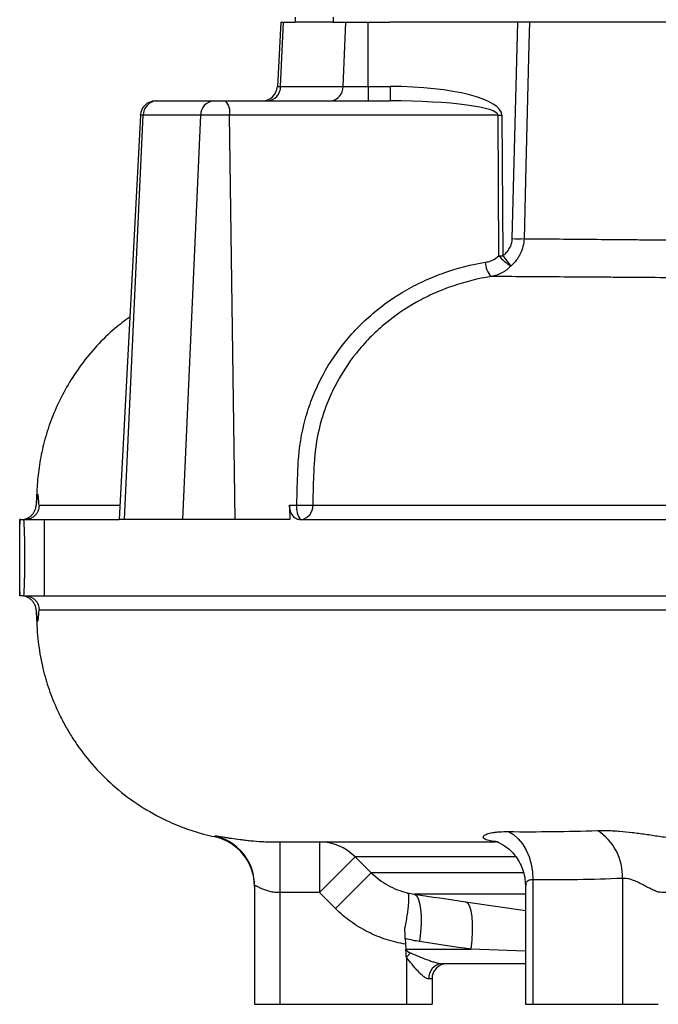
# Model space of a CAD drawing. Header units: millimetres. Extents: x 1836 to 4073, y 1425 to 4760.
# Tile 1 of 17: x 1836 to 2088, y 1749 to 2137. Entities that reach past the tile are written whole.
import ezdxf

# ---------------------------------------------------------------- set-up
doc = ezdxf.new("R2010")
doc.units = ezdxf.units.MM
doc.header["$LTSCALE"] = 2

msp = doc.modelspace()

# ---------------------------------------------------------------- linework, layer by layer
at = {"color": 7, "linetype": 'Continuous', "lineweight": 25}
for p, q in [((1944.6, 2138.44), (1944.6, 2136.44)), ((1959.6, 2138.44), (1959.6, 2136.44)), ((1938.95, 2136.44), (1937.62, 2111.12)), ((1938.91, 2111.12), (1940.09, 2136.44)), ((1938.95, 2136.44), (1940.09, 2136.44)), ((1940.09, 2136.44), (1944.6, 2136.44)), ((1959.46, 2136.44), (1944.6, 2136.44)), ((1959.46, 2136.44), (1964.67, 2136.44)), ((1963.56, 2111.12), (1964.67, 2136.44)), ((1964.67, 2136.44), (1973.45, 2136.44)), ((1973.45, 2111.12), (1973.45, 2136.44)), ((1973.45, 2136.44), (1981.96, 2136.44)), ((2118.64, 2136.44), (1981.96, 2136.44)), ((2030.26, 2051.14), (2032.38, 2136.44)), ((1938.91, 2111.12), (1963.56, 2111.12)), ((1963.56, 2111.12), (1973.45, 2111.12)), ((1973.45, 2111.12), (1973.45, 2105.44)), ((1973.45, 2111.12), (1982.1, 2111.12)), ((1982.1, 2111.12), (1982.1, 2105.44)), ((1889.59, 2105.44), (1890.08, 2105.44)), ((1890.08, 2105.44), (1912.49, 2105.44)), ((1912.49, 2105.44), (1917.24, 2105.44)), ((1917.24, 2105.44), (1982.1, 2105.44)), ((1883.6, 2099.75), (1875.25, 1940.44)), ((1877.37, 1940.44), (1884.77, 2099.75)), ((1907.43, 2099.75), (1884.77, 2099.75)), ((1900.38, 1940.44), (1907.43, 2099.75)), ((1918.79, 2099.75), (1907.43, 2099.75)), ((1920.95, 1940.44), (1918.79, 2099.75)), ((2024.63, 2099.75), (1918.79, 2099.75)), ((2025.01, 2044.44), (2024.63, 2099.75)), ((2026.18, 2099.75), (2026.56, 2044.44)), ((1842.7, 1946.17), (1842.69, 1946.17)), ((1942.38, 1946.12), (1945.33, 1946.12)), ((1836.03, 1940.44), (1836.03, 1938.63)), ((1836.51, 1940.44), (1836.03, 1940.44)), ((1836.03, 1940.44), (1836.03, 1940.44)), ((1837.58, 1940.44), (1845.65, 1940.44)), ((1845.65, 1940.44), (1845.65, 1910.44)), ((1845.65, 1940.44), (1875.25, 1940.44)), ((1877.37, 1940.44), (1875.25, 1940.44)), ((1900.38, 1940.44), (1877.37, 1940.44)), ((1920.95, 1940.44), (1900.38, 1940.44)), ((1942.58, 1940.44), (1920.95, 1940.44)), ((1946.38, 1940.44), (2354.08, 1940.44)), ((1836.03, 1912.04), (1836.03, 1910.44)), ((1836.51, 1910.44), (1836.03, 1910.44)), ((1836.03, 1910.44), (1836.03, 1910.44)), ((1837.58, 1910.44), (1845.65, 1910.44)), ((1845.65, 1910.44), (2354.08, 1910.44)), ((1842.51, 1904.71), (1842.53, 1904.71)), ((1912.9, 1815.52), (1912.92, 1815.54)), ((1938.6, 1813.44), (1940.44, 1813.44)), ((1938.6, 1813.44), (1938.6, 1793.44)), ((1954.22, 1813.44), (1954.22, 1793.44)), ((1968.24, 1807.58), (1954.22, 1793.44)), ((1968.24, 1807.58), (1974.6, 1801.27)), ((1974.6, 1801.27), (1960.59, 1787.13)), ((2038.33, 1798.5), (2038.33, 1749.44)), ((2073.69, 1799.04), (2073.69, 1749.44)), ((1928.6, 1796.29), (1928.6, 1749.44)), ((1954.22, 1793.44), (1938.6, 1793.44)), ((1938.6, 1793.44), (1938.6, 1749.44)), ((1960.59, 1787.13), (1954.22, 1793.44)), ((2035.4, 1796.26), (2035.4, 1749.44)), ((1988.08, 1775.31), (1988.3, 1771.12)), ((1988.3, 1771.12), (2013.93, 1771.12)), ((1988.31, 1770.98), (1988.3, 1771.12)), ((1988.6, 1767.97), (1990.09, 1769.71)), ((1988.6, 1767.97), (1988.6, 1749.44)), ((2035.4, 1765.44), (2002.55, 1765.44)), ((1998.6, 1759.44), (1997.32, 1759.44)), ((1998.6, 1759.44), (1998.6, 1749.44)), ((1928.6, 1749.44), (1938.6, 1749.44)), ((1938.6, 1749.44), (1988.6, 1749.44)), ((1988.6, 1749.44), (1998.6, 1749.44)), ((2035.4, 1749.44), (2038.33, 1749.44)), ((2038.33, 1749.44), (2073.69, 1749.44)), ((2073.69, 1749.44), (2087.83, 1749.44))]:
    msp.add_line(p, q, dxfattribs=at)
at = {"color": 8, "linetype": 'Continuous', "lineweight": 25}
for p, q in [((1937.62, 2111.12), (1938.91, 2111.12)), ((1884.77, 2099.75), (1883.6, 2099.75)), ((1842.69, 1946.17), (1842.55, 1946.17)), ((2034.54, 1801.27), (1974.6, 1801.27)), ((2035.4, 1792.86), (1991.66, 1792.86)), ((2011.84, 1789.83), (2035.4, 1786.35)), ((2035.4, 1770.39), (2013.93, 1771.12))]:
    msp.add_line(p, q, dxfattribs=at)
at = {"color": 7, "linetype": 'Continuous', "lineweight": 25, "flags": 128}
for points in [[(2037.03, 2136.44), (2036.81, 2127.77), (2035.61, 2079.85), (2034.89, 2051.14)], [(2028.72, 1817.5), (2030.75, 1816.29), (2032.63, 1814.64), (2034.29, 1812.61), (2035.71, 1810.22), (2036.85, 1807.55), (2037.68, 1804.66), (2038.17, 1801.62), (2038.33, 1798.5)], [(1991.66, 1792.86), (1992.48, 1792.31), (1993.18, 1791.13), (1993.73, 1789.35), (1994.1, 1787.04), (1994.29, 1784.26), (1994.29, 1781.12), (1994.1, 1777.71), (1993.73, 1774.15)], [(2011.84, 1789.83), (2012.67, 1789.27), (2013.36, 1788.09), (2013.91, 1786.31), (2014.28, 1783.99), (2014.47, 1781.22), (2014.48, 1778.08), (2014.3, 1774.68), (2013.93, 1771.12)]]:
    msp.add_lwpolyline(points, dxfattribs=at)
at = {"color": 7, "linetype": 'Continuous', "lineweight": 25}
for centre, radius, start, end in [((1931.63, 2111.44), 6, 270, 357), ((1933.25, 2111.09), 5.66, 273.2773, 0.3498), ((1958.04, 2110.94), 5.52, 275.1135, 1.924), ((1889.59, 2099.44), 6, 90, 177), ((1890.42, 2099.8), 5.65, 93.4286, 180.4869), ((1912.96, 2099.92), 5.54, 94.9168, 181.7642), ((1912.21, 2101.01), 6.7, 349.1593, 41.3521), ((2025.4, 2210.92), 111.17, 269.6004, 270.3996), ((2032.58, 2130.41), 79.29, 268.3273, 271.6727), ((2027.98, 2042.03), 8.36, 181.3469, 223.8539), ((2037.88, 2054.78), 16.51, 218.7802, 240.5191), ((2025.78, 2155.6), 111.17, 269.6004, 270.3996), ((2105.84, 2103.98), 99.15, 216.9069, 219.8797), ((1951.91, 1944.86), 6.7, 169.1593, 221.3521), ((1947.92, 2026.21), 80.12, 268.1464, 272.618), ((1946.19, 1945.8), 5.4, 277.3505, 3.8972), ((2052.48, 1799.96), 21.22, 357.5137, 57.7796), ((1908.6, 1795.94), 20, 359.9517, 77.6304), ((1954.21, 1793.7), 19.73, 44.6814, 89.9551), ((1908.61, 1796.29), 19.99, 0.0004, 32.2997), ((2002.96, 1759.8), 5.65, 94.1927, 183.6537), ((2004.6, 1759.44), 6, 90, 180)]:
    msp.add_arc(centre, radius, start, end, dxfattribs=at)
at = {"color": 8, "linetype": 'Continuous', "lineweight": 25}
msp.add_arc((1908.6, 1796.29), 20, 32.3006, 76.8569, dxfattribs=at)
at = {"color": 7, "linetype": 'Continuous', "lineweight": 25}
for centre, major_axis, ratio, start_param, end_param in [((1979.75, 2099.12), (46.42, 0.65), 0.25811, 6.281352, 7.799789), ((1979.75, 2099.44), (44.87, 0.32), 0.133521, 6.282266, 7.800702), ((2346.6, 5681.43), (-132.34, 9731.38), 0.050613, 1.964061, 1.964694), ((2032.99, 1771.44), (44.81, 0), 0.133894, 3.217654, 3.434373), ((2032.99, 1771.44), (46.36, 0), 0.258819, 3.423774, 3.434373)]:
    msp.add_ellipse(centre, major_axis=major_axis, ratio=ratio, start_param=start_param, end_param=end_param, dxfattribs=at)
for points, knots in [([(2026.56, 2044.44), (2027.09, 2044.84), (2027.58, 2045.28), (2028.47, 2046.27), (2028.86, 2046.8), (2029.52, 2047.95), (2029.78, 2048.56), (2030.15, 2049.83), (2030.25, 2050.48), (2030.26, 2051.14)], [0, 0, 0, 0, 0.25, 0.25, 0.5, 0.5, 0.75, 0.75, 1, 1, 1, 1]), ([(2034.89, 2051.14), (2034.86, 2050.11), (2034.72, 2049.1), (2034.23, 2047.11), (2033.87, 2046.14), (2033.2, 2044.77), (2032.96, 2044.32), (2032.43, 2043.46), (2032.13, 2043.03), (2031.21, 2041.82), (2030.51, 2041.08), (2029.75, 2040.4)], [0, 0, 0, 0, 0.25, 0.25, 0.5, 0.5, 0.625, 0.625, 0.75, 0.75, 1, 1, 1, 1]), ([(2034.89, 2051.14), (2042.94, 2051.07), (2051.43, 2051), (2064.85, 2050.88), (2069.43, 2050.84), (2076.47, 2050.78), (2078.85, 2050.76), (2083.66, 2050.72), (2086.08, 2050.7), (2098.3, 2050.59), (2108.38, 2050.5), (2129.15, 2050.32), (2139.84, 2050.24), (2161.81, 2050.07), (2173.1, 2049.98), (2190.49, 2049.86), (2196.37, 2049.82), (2208.27, 2049.75), (2214.25, 2049.71), (2232.29, 2049.6), (2244.45, 2049.53), (2269.01, 2049.4), (2281.42, 2049.34), (2293.95, 2049.29)], [0, 0, 0, 0, 0.125, 0.125, 0.1875, 0.1875, 0.21875, 0.21875, 0.25, 0.25, 0.375, 0.375, 0.5, 0.5, 0.625, 0.625, 0.6875, 0.6875, 0.75, 0.75, 0.875, 0.875, 1, 1, 1, 1]), ([(1945.33, 1946.12), (1945.37, 1948.98), (1945.43, 1951.83), (1945.57, 1956.1), (1945.62, 1957.53), (1945.71, 1959.67), (1945.74, 1960.38), (1945.81, 1961.8), (1945.84, 1962.51), (1946.22, 1968.9), (1947.14, 1974.46), (1948.98, 1981.25), (1949.39, 1982.61), (1950.27, 1985.29), (1950.74, 1986.63), (1952.27, 1990.6), (1953.41, 1993.16), (1957.2, 2000.62), (1960.2, 2005.29), (1965.39, 2011.84), (1967.25, 2013.96), (1971.11, 2017.95), (1973.12, 2019.83), (1979.39, 2025.16), (1983.88, 2028.29), (1991.07, 2032.37), (1993.55, 2033.63), (1998.56, 2035.9), (2001.11, 2036.91), (2008.86, 2039.61), (2014.17, 2040.95), (2019.62, 2041.84)], [0, 0, 0, 0, 0.0625, 0.0625, 0.09375, 0.09375, 0.109375, 0.109375, 0.125, 0.125, 0.25, 0.25, 0.28125, 0.28125, 0.3125, 0.3125, 0.375, 0.375, 0.5, 0.5, 0.5625, 0.5625, 0.625, 0.625, 0.75, 0.75, 0.8125, 0.8125, 0.875, 0.875, 1, 1, 1, 1]), ([(2019.62, 2041.84), (2020.12, 2041.92), (2020.61, 2042.04), (2021.58, 2042.34), (2022.05, 2042.52), (2023.42, 2043.18), (2024.26, 2043.74), (2025.01, 2044.44)], [0, 0, 0, 0, 0.25, 0.25, 0.5, 0.5, 1, 1, 1, 1]), ([(2029.75, 2040.4), (2028.68, 2039.3), (2027.47, 2038.41), (2025.49, 2037.35), (2024.8, 2037.05), (2023.4, 2036.56), (2022.68, 2036.37), (2021.95, 2036.24)], [0, 0, 0, 0, 0.5, 0.5, 0.75, 0.75, 1, 1, 1, 1]), ([(2021.95, 2036.24), (2016.77, 2035.41), (2011.73, 2034.17), (2004.37, 2031.65), (2001.95, 2030.7), (1997.18, 2028.59), (1994.82, 2027.41), (1987.99, 2023.59), (1983.72, 2020.66), (1977.76, 2015.65), (1975.85, 2013.88), (1972.17, 2010.13), (1970.41, 2008.14), (1965.48, 2001.97), (1962.64, 1997.57), (1959.06, 1990.53), (1957.98, 1988.11), (1956.54, 1984.37), (1956.1, 1983.1), (1955.27, 1980.57), (1954.9, 1979.29), (1953.19, 1972.88), (1952.36, 1967.64), (1951.95, 1959.6), (1951.84, 1956.91), (1951.68, 1951.54), (1951.62, 1948.85), (1951.58, 1946.17)], [0, 0, 0, 0, 0.125, 0.125, 0.1875, 0.1875, 0.25, 0.25, 0.375, 0.375, 0.4375, 0.4375, 0.5, 0.5, 0.625, 0.625, 0.6875, 0.6875, 0.71875, 0.71875, 0.75, 0.75, 0.875, 0.875, 0.9375, 0.9375, 1, 1, 1, 1]), ([(2297.25, 2034.71), (2283.92, 2034.75), (2270.72, 2034.8), (2244.59, 2034.9), (2231.66, 2034.96), (2212.47, 2035.05), (2206.11, 2035.08), (2196.62, 2035.12), (2193.46, 2035.14), (2187.2, 2035.17), (2184.09, 2035.19), (2168.66, 2035.27), (2156.64, 2035.34), (2133.25, 2035.48), (2121.89, 2035.55), (2099.8, 2035.7), (2089.08, 2035.77), (2076.11, 2035.86), (2073.53, 2035.88), (2068.43, 2035.92), (2065.91, 2035.94), (2058.45, 2035.99), (2053.6, 2036.02), (2039.41, 2036.12), (2030.44, 2036.18), (2021.95, 2036.24)], [0, 0, 0, 0, 0.125, 0.125, 0.25, 0.25, 0.3125, 0.3125, 0.34375, 0.34375, 0.375, 0.375, 0.5, 0.5, 0.625, 0.625, 0.75, 0.75, 0.78125, 0.78125, 0.8125, 0.8125, 0.875, 0.875, 1, 1, 1, 1]), ([(1879.43, 2020.27), (1877.45, 2018.81), (1872.82, 2015.39), (1866.41, 2009.05), (1860.2, 2001.61), (1854.99, 1993.73), (1850.76, 1985.62), (1847.47, 1977.39), (1845.1, 1969.2), (1843.54, 1961.14), (1842.87, 1953.68), (1842.61, 1948.73), (1842.52, 1946.39), (1842.51, 1946.18)], [0, 0, 0, 0, 0.085694, 0.200885, 0.31359, 0.423336, 0.52978, 0.632632, 0.731741, 0.826983, 0.91825, 0.992552, 1, 1, 1, 1]), ([(1843.65, 1946.17), (1843.61, 1946.86), (1843.58, 1947.48), (1843.49, 1948.54), (1843.45, 1948.99), (1843.39, 1949.53), (1843.37, 1949.68), (1843.32, 1949.96), (1843.3, 1950.07), (1843.23, 1950.35), (1843.13, 1950.53), (1843.03, 1950.35), (1842.96, 1950.07), (1842.94, 1949.96), (1842.89, 1949.68), (1842.86, 1949.53), (1842.79, 1948.99), (1842.74, 1948.54), (1842.64, 1947.48), (1842.6, 1946.86), (1842.55, 1946.17)], [0, 0, 0, 0, 0.125, 0.125, 0.25, 0.25, 0.3125, 0.3125, 0.375, 0.375, 0.5, 0.625, 0.625, 0.6875, 0.6875, 0.75, 0.75, 0.875, 0.875, 1, 1, 1, 1]), ([(1836.51, 1940.44), (1837, 1940.44), (1837.47, 1940.49), (1838.15, 1940.66), (1838.38, 1940.73), (1838.81, 1940.89), (1839.02, 1940.98), (1839.62, 1941.28), (1839.99, 1941.53), (1840.64, 1942.05), (1840.92, 1942.34), (1841.41, 1942.94), (1841.61, 1943.24), (1841.96, 1943.85), (1842.09, 1944.16), (1842.42, 1945.06), (1842.52, 1945.63), (1842.55, 1946.17)], [0, 0, 0, 0, 0.125, 0.125, 0.1875, 0.1875, 0.25, 0.25, 0.375, 0.375, 0.5, 0.5, 0.625, 0.625, 0.75, 0.75, 1, 1, 1, 1]), ([(1843.65, 1946.17), (1843.68, 1945.64), (1843.63, 1945.08), (1843.32, 1943.89), (1843.04, 1943.25), (1842.37, 1942.35), (1842.1, 1942.06), (1841.48, 1941.53), (1841.14, 1941.29), (1840.34, 1940.87), (1839.92, 1940.71), (1839.02, 1940.5), (1838.54, 1940.44), (1838.07, 1940.44)], [0, 0, 0, 0, 0.25, 0.25, 0.5, 0.5, 0.625, 0.625, 0.75, 0.75, 0.875, 0.875, 1, 1, 1, 1]), ([(1946.38, 1940.44), (1945.88, 1940.44), (1945.4, 1940.57), (1944.47, 1941.1), (1944.05, 1941.49), (1943.48, 1942.26), (1943.31, 1942.54), (1943.01, 1943.15), (1942.88, 1943.49), (1942.65, 1944.2), (1942.56, 1944.56), (1942.43, 1945.33), (1942.39, 1945.72), (1942.38, 1946.12)], [0, 0, 0, 0, 0.25, 0.25, 0.5, 0.5, 0.625, 0.625, 0.75, 0.75, 0.875, 0.875, 1, 1, 1, 1]), ([(1951.58, 1946.17), (1957.52, 1946.17), (1963.68, 1946.17), (1973.25, 1946.17), (1976.5, 1946.17), (1983.11, 1946.17), (1986.47, 1946.17), (2003.56, 1946.17), (2017.89, 1946.17), (2047.81, 1946.17), (2063.41, 1946.17), (2087.76, 1946.17), (2096.03, 1946.17), (2108.68, 1946.17), (2112.94, 1946.17), (2119.39, 1946.17), (2121.55, 1946.17), (2125.88, 1946.17), (2128.07, 1946.17), (2147.72, 1946.17), (2165.51, 1946.17), (2201.7, 1946.17), (2220.1, 1946.17), (2248.15, 1946.17), (2257.58, 1946.17), (2271.84, 1946.17), (2276.61, 1946.17), (2286.19, 1946.17), (2291.01, 1946.17), (2315.05, 1946.17), (2334.22, 1946.17), (2372.43, 1946.16), (2391.47, 1946.16), (2419.93, 1946.16), (2429.4, 1946.16), (2443.58, 1946.16), (2448.3, 1946.16), (2455.37, 1946.16), (2457.73, 1946.16), (2462.44, 1946.16), (2464.78, 1946.16), (2485.82, 1946.16), (2504.04, 1946.16), (2539.58, 1946.16), (2556.9, 1946.16), (2582.17, 1946.16), (2590.48, 1946.16), (2600.71, 1946.16), (2602.75, 1946.16), (2606.82, 1946.16), (2608.84, 1946.16), (2614.87, 1946.16), (2618.84, 1946.16), (2638.43, 1946.16), (2653.28, 1946.16), (2681.41, 1946.16), (2694.7, 1946.16), (2710.31, 1946.16), (2713.39, 1946.16), (2717.92, 1946.16), (2719.42, 1946.16), (2722.39, 1946.16), (2723.87, 1946.16), (2731.16, 1946.16), (2736.72, 1946.16), (2742.03, 1946.16)], [0, 0, 0, 0, 0.03125, 0.03125, 0.046875, 0.046875, 0.0625, 0.0625, 0.125, 0.125, 0.1875, 0.1875, 0.21875, 0.21875, 0.234375, 0.234375, 0.242188, 0.242188, 0.25, 0.25, 0.3125, 0.3125, 0.375, 0.375, 0.40625, 0.40625, 0.421875, 0.421875, 0.4375, 0.4375, 0.5, 0.5, 0.5625, 0.5625, 0.59375, 0.59375, 0.609375, 0.609375, 0.617188, 0.617188, 0.625, 0.625, 0.6875, 0.6875, 0.75, 0.75, 0.78125, 0.78125, 0.789062, 0.789062, 0.796875, 0.796875, 0.8125, 0.8125, 0.875, 0.875, 0.9375, 0.9375, 0.953125, 0.953125, 0.960937, 0.960937, 0.96875, 0.96875, 1, 1, 1, 1]), ([(1836.03, 1910.44), (1836.03, 1911.52), (1836.03, 1912.65), (1836.03, 1915.02), (1836.04, 1916.25), (1836.04, 1918.17), (1836.04, 1918.82), (1836.04, 1920.12), (1836.04, 1920.78), (1836.04, 1922.76), (1836.05, 1924.09), (1836.05, 1926.11), (1836.05, 1926.79), (1836.04, 1928.13), (1836.04, 1928.79), (1836.04, 1930.77), (1836.04, 1932.07), (1836.04, 1933.98), (1836.04, 1934.61), (1836.03, 1935.85), (1836.03, 1936.46), (1836.03, 1938.23), (1836.03, 1939.36), (1836.03, 1940.44)], [0, 0, 0, 0, 0.125, 0.125, 0.25, 0.25, 0.3125, 0.3125, 0.375, 0.375, 0.5, 0.5, 0.5625, 0.5625, 0.625, 0.625, 0.75, 0.75, 0.8125, 0.8125, 0.875, 0.875, 1, 1, 1, 1]), ([(1837.58, 1940.44), (1837.65, 1939.36), (1837.7, 1938.23), (1837.8, 1935.86), (1837.84, 1934.63), (1837.91, 1932.07), (1837.94, 1930.77), (1837.98, 1928.13), (1837.99, 1926.8), (1837.99, 1924.78), (1837.98, 1924.1), (1837.98, 1922.76), (1837.97, 1922.1), (1837.94, 1920.12), (1837.91, 1918.83), (1837.86, 1916.91), (1837.84, 1916.28), (1837.8, 1915.04), (1837.78, 1914.43), (1837.7, 1912.65), (1837.65, 1911.52), (1837.58, 1910.44)], [0, 0, 0, 0, 0.125, 0.125, 0.25, 0.25, 0.375, 0.375, 0.5, 0.5, 0.5625, 0.5625, 0.625, 0.625, 0.75, 0.75, 0.8125, 0.8125, 0.875, 0.875, 1, 1, 1, 1]), ([(1842.55, 1904.71), (1842.52, 1905.24), (1842.42, 1905.81), (1842.1, 1906.7), (1841.96, 1907.01), (1841.62, 1907.63), (1841.41, 1907.93), (1840.93, 1908.53), (1840.64, 1908.82), (1839.99, 1909.35), (1839.63, 1909.59), (1838.82, 1910), (1838.39, 1910.16), (1837.48, 1910.38), (1837, 1910.44), (1836.51, 1910.44)], [0, 0, 0, 0, 0.25, 0.25, 0.375, 0.375, 0.5, 0.5, 0.625, 0.625, 0.75, 0.75, 0.875, 0.875, 1, 1, 1, 1]), ([(1838.07, 1910.44), (1838.54, 1910.44), (1839, 1910.38), (1839.68, 1910.22), (1839.9, 1910.15), (1840.33, 1909.99), (1840.53, 1909.9), (1841.12, 1909.6), (1841.48, 1909.35), (1842.1, 1908.82), (1842.37, 1908.52), (1842.82, 1907.93), (1843, 1907.62), (1843.29, 1907), (1843.4, 1906.7), (1843.63, 1905.8), (1843.68, 1905.23), (1843.65, 1904.71)], [0, 0, 0, 0, 0.125, 0.125, 0.1875, 0.1875, 0.25, 0.25, 0.375, 0.375, 0.5, 0.5, 0.625, 0.625, 0.75, 0.75, 1, 1, 1, 1]), ([(1842.52, 1904.71), (1842.55, 1903.93), (1842.72, 1899.8), (1843.14, 1892.41), (1844.74, 1883.1), (1847.15, 1874.45), (1850, 1867.07), (1852.96, 1860.99), (1855.73, 1856.12), (1859.63, 1850.13), (1865.45, 1842.75), (1873.76, 1834.61), (1883.33, 1827.47), (1892.82, 1822.2), (1901.33, 1818.7), (1907.7, 1816.66), (1911.45, 1815.82), (1912.91, 1815.5)], [0, 0, 0, 0, 0.018906, 0.101127, 0.179979, 0.248942, 0.319817, 0.372495, 0.413849, 0.456614, 0.546876, 0.642437, 0.739719, 0.837205, 0.906337, 0.963711, 1, 1, 1, 1]), ([(1842.55, 1904.71), (1842.6, 1904.02), (1842.64, 1903.41), (1842.72, 1902.61), (1842.74, 1902.36), (1842.79, 1901.91), (1842.81, 1901.71), (1842.89, 1901.17), (1842.94, 1900.9), (1843.01, 1900.62), (1843.03, 1900.55), (1843.08, 1900.46), (1843.11, 1900.44), (1843.18, 1900.44), (1843.23, 1900.53), (1843.32, 1900.89), (1843.37, 1901.17), (1843.5, 1902.26), (1843.58, 1903.32), (1843.65, 1904.71)], [0, 0, 0, 0, 0.125, 0.125, 0.1875, 0.1875, 0.25, 0.25, 0.375, 0.375, 0.4375, 0.4375, 0.5, 0.5, 0.625, 0.625, 0.75, 0.75, 1, 1, 1, 1]), ([(2820.16, 1904.7), (2819.47, 1904.7), (2818.01, 1904.7), (2815.22, 1904.7), (2814.61, 1904.7), (2813.3, 1904.7), (2812.6, 1904.7), (2810.35, 1904.7), (2808.66, 1904.71), (2803.07, 1904.71), (2798.63, 1904.71), (2788.34, 1904.71), (2782.49, 1904.71), (2774.27, 1904.71), (2772.58, 1904.71), (2769.1, 1904.71), (2767.32, 1904.71), (2761.85, 1904.71), (2758.05, 1904.71), (2746.18, 1904.71), (2737.64, 1904.71), (2719.38, 1904.71), (2709.66, 1904.71), (2694.18, 1904.71), (2688.87, 1904.71), (2680.67, 1904.71), (2677.9, 1904.71), (2672.28, 1904.71), (2669.44, 1904.71), (2655.09, 1904.71), (2643.18, 1904.71), (2618.52, 1904.71), (2605.77, 1904.71), (2579.42, 1904.71), (2565.82, 1904.71), (2548.29, 1904.71), (2544.76, 1904.71), (2537.64, 1904.71), (2534.06, 1904.71), (2523.3, 1904.71), (2516.08, 1904.71), (2494.27, 1904.71), (2479.54, 1904.71), (2449.71, 1904.71), (2434.61, 1904.71), (2411.67, 1904.71), (2403.97, 1904.71), (2392.36, 1904.71), (2388.47, 1904.71), (2380.7, 1904.71), (2376.81, 1904.71), (2365.17, 1904.71), (2357.42, 1904.71), (2341.96, 1904.71), (2334.24, 1904.71), (2311.13, 1904.71), (2295.77, 1904.71), (2265.18, 1904.71), (2249.93, 1904.71), (2230.95, 1904.71), (2227.15, 1904.71), (2219.6, 1904.71), (2215.84, 1904.71), (2204.61, 1904.71), (2197.2, 1904.71), (2175.18, 1904.71), (2160.78, 1904.71), (2132.53, 1904.71), (2118.68, 1904.71), (2098.33, 1904.71), (2091.62, 1904.71), (2078.33, 1904.71), (2071.75, 1904.71), (2039.5, 1904.71), (2015.65, 1904.71), (1982.72, 1904.71), (1972.21, 1904.71), (1959.68, 1904.71), (1957.2, 1904.71), (1952.31, 1904.71), (1949.89, 1904.71), (1942.76, 1904.71), (1938.17, 1904.71), (1924.87, 1904.71), (1916.64, 1904.71), (1901.42, 1904.71), (1894.43, 1904.71), (1881.69, 1904.71), (1875.94, 1904.71), (1869.56, 1904.71), (1868.33, 1904.71), (1865.95, 1904.71), (1864.81, 1904.71), (1861.51, 1904.71), (1859.49, 1904.71), (1853.96, 1904.71), (1850.98, 1904.71), (1846.33, 1904.71), (1844.66, 1904.71), (1843.65, 1904.71)], [0, 0, 0, 0, 0.03125, 0.03125, 0.039063, 0.039063, 0.046875, 0.046875, 0.0625, 0.0625, 0.09375, 0.09375, 0.125, 0.125, 0.132813, 0.132813, 0.140625, 0.140625, 0.15625, 0.15625, 0.1875, 0.1875, 0.21875, 0.21875, 0.234375, 0.234375, 0.242188, 0.242188, 0.25, 0.25, 0.28125, 0.28125, 0.3125, 0.3125, 0.34375, 0.34375, 0.351563, 0.351563, 0.359375, 0.359375, 0.375, 0.375, 0.40625, 0.40625, 0.4375, 0.4375, 0.453125, 0.453125, 0.460938, 0.460938, 0.46875, 0.46875, 0.484375, 0.484375, 0.5, 0.5, 0.53125, 0.53125, 0.5625, 0.5625, 0.570313, 0.570313, 0.578125, 0.578125, 0.59375, 0.59375, 0.625, 0.625, 0.65625, 0.65625, 0.671875, 0.671875, 0.6875, 0.6875, 0.75, 0.75, 0.78125, 0.78125, 0.789063, 0.789063, 0.796875, 0.796875, 0.8125, 0.8125, 0.84375, 0.84375, 0.875, 0.875, 0.90625, 0.90625, 0.914063, 0.914063, 0.921875, 0.921875, 0.9375, 0.9375, 0.96875, 0.96875, 1, 1, 1, 1]), ([(2024.72, 1813.49), (2023.47, 1813.55), (2022.43, 1813.66), (2021.16, 1813.91), (2020.78, 1814), (2020.13, 1814.2), (2019.85, 1814.31), (2019.18, 1814.65), (2018.93, 1814.9), (2018.81, 1815.27), (2018.81, 1815.4), (2018.91, 1815.65), (2018.99, 1815.78), (2019.25, 1816.02), (2019.42, 1816.13), (2019.82, 1816.36), (2020.07, 1816.47), (2020.9, 1816.77), (2021.59, 1816.95), (2022.82, 1817.16), (2023.26, 1817.22), (2024.2, 1817.33), (2024.7, 1817.37), (2026.29, 1817.48), (2027.45, 1817.51), (2028.72, 1817.5)], [0, 0, 0, 0, 0.125, 0.125, 0.1875, 0.1875, 0.25, 0.25, 0.375, 0.375, 0.4375, 0.4375, 0.5, 0.5, 0.5625, 0.5625, 0.625, 0.625, 0.75, 0.75, 0.8125, 0.8125, 0.875, 0.875, 1, 1, 1, 1]), ([(2028.72, 1817.5), (2034.51, 1817.44), (2040.32, 1817.45), (2052.02, 1817.58), (2057.89, 1817.71), (2063.8, 1817.91)], [0, 0, 0, 0, 0.5, 0.5, 1, 1, 1, 1]), ([(2063.8, 1817.91), (2065.1, 1817.96), (2066.49, 1817.96), (2068.68, 1817.89), (2069.43, 1817.86), (2070.98, 1817.77), (2071.77, 1817.72), (2074.19, 1817.53), (2075.84, 1817.36), (2079.25, 1816.97), (2081.02, 1816.73), (2084.54, 1816.23), (2086.31, 1815.96), (2088.99, 1815.55), (2089.89, 1815.41), (2091.65, 1815.13), (2092.52, 1815), (2094.23, 1814.73), (2095.08, 1814.61), (2096.74, 1814.36), (2097.57, 1814.24), (2099.96, 1813.92), (2101.43, 1813.74), (2102.77, 1813.62)], [0, 0, 0, 0, 0.125, 0.125, 0.1875, 0.1875, 0.25, 0.25, 0.375, 0.375, 0.5, 0.5, 0.625, 0.625, 0.6875, 0.6875, 0.75, 0.75, 0.8125, 0.8125, 0.875, 0.875, 1, 1, 1, 1]), ([(1913.15, 1815.76), (1913.17, 1815.79), (1913.33, 1815.79), (1913.75, 1815.75), (1913.92, 1815.73), (1914.33, 1815.67), (1914.57, 1815.64), (1915.38, 1815.51), (1916.04, 1815.41), (1917.21, 1815.22), (1917.63, 1815.15), (1918.54, 1815.01), (1919.02, 1814.93), (1920.56, 1814.7), (1921.7, 1814.54), (1923.58, 1814.3), (1924.24, 1814.22), (1925.61, 1814.07), (1926.32, 1813.99), (1928.52, 1813.78), (1930.07, 1813.66), (1932.54, 1813.53), (1933.39, 1813.5), (1934.68, 1813.46), (1935.11, 1813.45), (1935.76, 1813.44), (1935.98, 1813.44), (1936.42, 1813.44), (1936.64, 1813.44), (1936.85, 1813.44)], [0, 0, 0, 0, 0.125, 0.125, 0.1875, 0.1875, 0.25, 0.25, 0.375, 0.375, 0.4375, 0.4375, 0.5, 0.5, 0.625, 0.625, 0.6875, 0.6875, 0.75, 0.75, 0.875, 0.875, 0.9375, 0.9375, 0.96875, 0.96875, 0.984375, 0.984375, 1, 1, 1, 1]), ([(1940.44, 1813.44), (1940.87, 1813.44), (1942.2, 1813.44), (1945.03, 1813.44), (1949.13, 1813.44), (1954.19, 1813.44), (1961.25, 1813.44), (1970.68, 1813.44), (1982.98, 1813.44), (1996.87, 1813.44), (2010.31, 1813.44), (2019.71, 1813.44), (2023.44, 1813.44)], [0, 0, 0, 0, 0.0374307, 0.1144771, 0.1987296, 0.2896637, 0.3812083, 0.5177575, 0.6519411, 0.784062, 0.9144211, 1, 1, 1, 1]), ([(2023.47, 1813.63), (2023.46, 1813.64), (2023.38, 1813.65), (2023.78, 1813.57), (2024.63, 1813.28), (2026.02, 1812.64), (2027.67, 1811.63), (2029.53, 1810.14), (2031.41, 1808.11), (2033.1, 1805.58), (2034.4, 1802.66), (2035.25, 1799.51), (2035.35, 1797.33), (2035.4, 1796.25)], [0, 0, 0, 0, 0.010121, 0.087863, 0.17932, 0.260524, 0.346467, 0.440933, 0.544457, 0.655967, 0.769855, 0.885372, 1, 1, 1, 1]), ([(1974.6, 1801.27), (1976.59, 1799.33), (1978.79, 1797.69), (1982.41, 1795.69), (1983.68, 1795.1), (1986.25, 1794.1), (1987.56, 1793.69), (1988.9, 1793.37)], [0, 0, 0, 0, 0.5, 0.5, 0.75, 0.75, 1, 1, 1, 1]), ([(2073.69, 1799.04), (2067.79, 1798.79), (2061.9, 1798.62), (2050.12, 1798.45), (2044.22, 1798.44), (2038.33, 1798.5)], [0, 0, 0, 0, 0.5, 0.5, 1, 1, 1, 1]), ([(2087.83, 1793.67), (2087.34, 1793.81), (2086.82, 1794), (2085.99, 1794.36), (2085.71, 1794.49), (2085.14, 1794.76), (2084.85, 1794.9), (2083.97, 1795.35), (2083.38, 1795.66), (2082.16, 1796.31), (2081.54, 1796.64), (2080.3, 1797.27), (2079.67, 1797.58), (2078.4, 1798.13), (2077.77, 1798.38), (2076.53, 1798.78), (2075.9, 1798.93), (2074.74, 1799.09), (2074.18, 1799.1), (2073.69, 1799.04)], [0, 0, 0, 0, 0.125, 0.125, 0.1875, 0.1875, 0.25, 0.25, 0.375, 0.375, 0.5, 0.5, 0.625, 0.625, 0.75, 0.75, 0.875, 0.875, 1, 1, 1, 1]), ([(1938.6, 1793.44), (1938.26, 1793.44), (1937.93, 1793.43), (1937.26, 1793.46), (1936.93, 1793.48), (1936.27, 1793.55), (1935.95, 1793.6), (1935.32, 1793.72), (1935.01, 1793.78), (1934.12, 1794), (1933.55, 1794.18), (1932.48, 1794.56), (1931.99, 1794.77), (1931.08, 1795.16), (1930.67, 1795.36), (1929.95, 1795.72), (1929.64, 1795.88), (1929.26, 1796.07), (1929.14, 1796.12), (1928.95, 1796.21), (1928.86, 1796.25), (1928.67, 1796.32), (1928.6, 1796.33), (1928.6, 1796.29)], [0, 0, 0, 0, 0.0625, 0.0625, 0.125, 0.125, 0.1875, 0.1875, 0.25, 0.25, 0.375, 0.375, 0.5, 0.5, 0.625, 0.625, 0.75, 0.75, 0.8125, 0.8125, 0.875, 0.875, 1, 1, 1, 1]), ([(1988.9, 1793.37), (1988.93, 1793.35), (1988.95, 1793.33), (1989, 1793.28), (1989.03, 1793.25), (1989.1, 1793.15), (1989.14, 1793.07), (1989.24, 1792.76), (1989.3, 1792.48), (1989.35, 1791.96), (1989.36, 1791.76), (1989.37, 1791.34), (1989.37, 1791.12), (1989.36, 1790.4), (1989.34, 1789.86), (1989.24, 1788.65), (1989.18, 1787.97), (1989.01, 1786.54), (1988.91, 1785.77), (1988.67, 1784.16), (1988.53, 1783.3), (1988.21, 1781.51), (1988.04, 1780.59), (1987.85, 1779.64)], [0, 0, 0, 0, 0.03125, 0.03125, 0.0625, 0.0625, 0.125, 0.125, 0.25, 0.25, 0.3125, 0.3125, 0.375, 0.375, 0.5, 0.5, 0.625, 0.625, 0.75, 0.75, 0.875, 0.875, 1, 1, 1, 1]), ([(2098.88, 1793.44), (2097.03, 1793.44), (2095.19, 1793.44), (2092.89, 1793.44), (2092.43, 1793.44), (2091.51, 1793.45), (2091.05, 1793.46), (2089.67, 1793.52), (2088.75, 1793.58), (2087.83, 1793.67)], [0, 0, 0, 0, 0.5, 0.5, 0.625, 0.625, 0.75, 0.75, 1, 1, 1, 1]), ([(1988.2, 1773.13), (1985.59, 1773.55), (1983.04, 1774.17), (1979.3, 1775.38), (1978.07, 1775.83), (1975.65, 1776.84), (1974.44, 1777.39), (1970.92, 1779.18), (1968.69, 1780.54), (1964.46, 1783.58), (1962.46, 1785.27), (1960.59, 1787.13)], [0, 0, 0, 0, 0.25, 0.25, 0.375, 0.375, 0.5, 0.5, 0.75, 0.75, 1, 1, 1, 1]), ([(1988.46, 1768.1), (1988.43, 1768.58), (1988.41, 1769.06), (1988.36, 1770.02), (1988.33, 1770.5), (1988.31, 1770.98)], [0, 0, 0, 0, 0.5, 0.5, 1, 1, 1, 1]), ([(1990.09, 1769.71), (1991.14, 1769.24), (1992.2, 1768.79), (1994.34, 1767.9), (1995.42, 1767.48), (1997.03, 1766.88), (1997.57, 1766.68), (1998.64, 1766.32), (1999.17, 1766.15), (2000.21, 1765.84), (2000.73, 1765.7), (2001.45, 1765.55), (2001.69, 1765.51), (2002.13, 1765.45), (2002.35, 1765.44), (2002.55, 1765.44)], [0, 0, 0, 0, 0.25, 0.25, 0.5, 0.5, 0.625, 0.625, 0.75, 0.75, 0.875, 0.875, 0.9375, 0.9375, 1, 1, 1, 1]), ([(1997.32, 1759.44), (1997.02, 1759.44), (1996.7, 1759.54), (1995.99, 1759.91), (1995.61, 1760.16), (1994.86, 1760.76), (1994.48, 1761.09), (1993.71, 1761.83), (1993.33, 1762.22), (1992.58, 1763.03), (1992.21, 1763.44), (1991.46, 1764.31), (1991.09, 1764.75), (1990, 1766.1), (1989.29, 1767.03), (1988.6, 1767.97)], [0, 0, 0, 0, 0.125, 0.125, 0.25, 0.25, 0.375, 0.375, 0.5, 0.5, 0.625, 0.625, 0.75, 0.75, 1, 1, 1, 1])]:
    msp.add_open_spline(points, degree=3, knots=knots, dxfattribs=at)
at = {"color": 8, "linetype": 'Continuous', "lineweight": 25}
for points, knots in [([(1843.65, 1946.17), (1843.9, 1946.17), (1844.85, 1946.17), (1847.48, 1946.17), (1852.41, 1946.16), (1859.16, 1946.16), (1866.77, 1946.16), (1872.94, 1946.16), (1875.55, 1946.16)], [0, 0, 0, 0, 0.067935, 0.262656, 0.457524, 0.652224, 0.853097, 1, 1, 1, 1]), ([(1842.55, 1904.71), (1842.5, 1904.71), (1842.45, 1904.71), (1842.51, 1904.71), (1842.51, 1904.71)], [0, 0, 0, 0, 0.988059, 1, 1, 1, 1]), ([(1912.92, 1815.54), (1912.92, 1815.54), (1912.93, 1815.53), (1913.1, 1815.72), (1913.15, 1815.76)], [0, 0, 0, 0, 0.7461, 1, 1, 1, 1]), ([(2031.66, 1807.58), (2029.28, 1807.58), (2021.36, 1807.58), (2009.72, 1807.58), (1996.85, 1807.58), (1987.29, 1807.58), (1980.31, 1807.58), (1975.3, 1807.58), (1971.16, 1807.58), (1969.21, 1807.58), (1968.24, 1807.58)], [0, 0, 0, 0, 0.069943, 0.23203, 0.397756, 0.563482, 0.672076, 0.78067, 0.890335, 1, 1, 1, 1]), ([(2038.33, 1798.5), (2037.83, 1798.47), (2036.55, 1798.38), (2035.5, 1797.45), (2035.52, 1796.6), (2035.53, 1796.26)], [0, 0, 0, 0, 0.279521, 0.714314, 1, 1, 1, 1])]:
    msp.add_open_spline(points, degree=3, knots=knots, dxfattribs=at)
at = {"color": 7, "linetype": 'Continuous', "lineweight": 25}
for points in [[(1936.85, 1813.44), (1937.44, 1813.44), (1938.02, 1813.44), (1938.6, 1813.44)], [(1988.9, 1793.37), (1989.81, 1793.16), (1990.73, 1792.99), (1991.66, 1792.86)], [(1991.66, 1792.86), (1998.39, 1791.84), (2005.11, 1790.83), (2011.84, 1789.83)], [(1988.08, 1775.31), (1988, 1776.77), (1987.93, 1778.22), (1987.85, 1779.64)], [(1993.73, 1774.15), (1991.83, 1774.44), (1989.95, 1774.82), (1988.08, 1775.31)], [(2013.93, 1771.12), (2007.2, 1772.13), (2000.46, 1773.14), (1993.73, 1774.15)]]:
    msp.add_open_spline(points, degree=3, dxfattribs=at)

doc.saveas('drawing.dxf')
